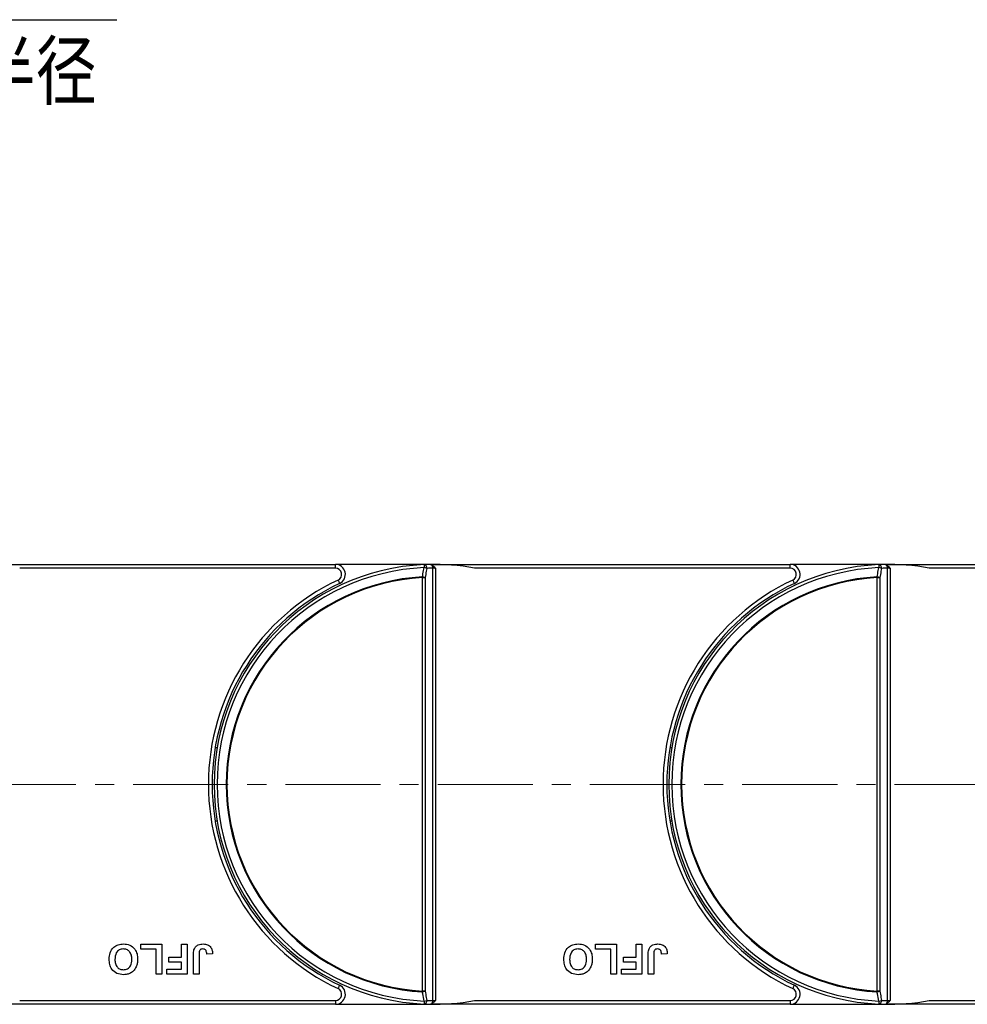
# Model space of a CAD drawing. Header units: millimetres. Extents: x -1637 to 445, y 81 to 1539.
# Tile 21 of 52: x -646 to -456, y 684 to 881. Entities that reach past the tile are written whole.
import ezdxf

# ---------------------------------------------------------------- set-up
doc = ezdxf.new("R2010")
doc.units = ezdxf.units.MM
doc.linetypes.add('CENTERX2', pattern=[20.32, 12.7, -2.54, 2.54, -2.54])
doc.styles.get("Standard").update_dxf_attribs({"font": '仿宋_GB2312.ttf', "width": 0.8})
doc.styles.add('样式 1', font='仿宋_GB2312.ttf', dxfattribs={"width": 0.8, "height": 6})
doc.dimstyles.new('副本 ISO-35.1', dxfattribs={"dimtxt": 9, "dimasz": 7.5, "dimexe": 5, "dimexo": 0.625, "dimgap": 2.5, "dimtad": 1, "dimtoh": 1, "dimtxsty": 'Standard', "dimcen": 2.5, "dimadec": 0, "dimazin": 0, "dimtfac": 1, "dimtmove": 0, "dimatfit": 3, "dimfxl": 0, "dimarcsym": 0})

msp = doc.modelspace()

# ---------------------------------------------------------------- linework, layer by layer
at = {"color": 7, "linetype": 'Continuous', "lineweight": 25}
for p, q in [((-653.743, 771.661), (-582.775, 771.661)), ((-582.775, 770.911), (-645.964, 770.911)), ((-582.775, 770.911), (-582.775, 771.661)), ((-563.053, 771.661), (-582.775, 771.661)), ((-562.901, 771.068), (-563.503, 771.518)), ((-563.273, 684.418), (-563.273, 770.905)), ((-563.053, 771.661), (-562.743, 771.661)), ((-562.898, 770.911), (-562.743, 770.911)), ((-562.743, 771.661), (-491.775, 771.661)), ((-562.743, 771.661), (-562.743, 771.66)), ((-562.743, 770.911), (-562.743, 684.411)), ((-491.775, 770.911), (-554.964, 770.911)), ((-491.775, 770.911), (-491.775, 771.661)), ((-472.053, 771.661), (-491.775, 771.661)), ((-471.901, 771.068), (-472.503, 771.518)), ((-472.273, 684.418), (-472.273, 770.905)), ((-472.053, 771.661), (-471.743, 771.661)), ((-471.898, 770.911), (-471.743, 770.911)), ((-471.743, 771.661), (-400.775, 771.661)), ((-471.743, 771.661), (-471.743, 771.66)), ((-471.743, 770.911), (-471.743, 684.411)), ((-400.775, 770.911), (-463.964, 770.911)), ((-565.364, 686.3), (-565.364, 769.022)), ((-565.364, 769.022), (-564.834, 769.022)), ((-564.834, 769.022), (-564.834, 686.3)), ((-474.364, 686.3), (-474.364, 769.022)), ((-474.364, 769.022), (-473.834, 769.022)), ((-473.834, 769.022), (-473.834, 686.3)), ((-606.443, 734.961), (-606.849, 734.961)), ((-515.443, 734.961), (-515.849, 734.961)), ((-606.849, 720.361), (-606.443, 720.361)), ((-515.849, 720.361), (-515.443, 720.361)), ((-621.746, 694.661), (-621.746, 695.661)), ((-621.746, 695.661), (-617.516, 695.661)), ((-617.516, 695.661), (-617.516, 689.661)), ((-613.593, 693.123), (-613.593, 695.661)), ((-613.593, 695.661), (-612.439, 695.661)), ((-612.439, 695.661), (-612.439, 689.661)), ((-530.746, 694.661), (-530.746, 695.661)), ((-530.746, 695.661), (-526.516, 695.661)), ((-526.516, 695.661), (-526.516, 689.661)), ((-522.593, 693.123), (-522.593, 695.661)), ((-522.593, 695.661), (-521.439, 695.661)), ((-521.439, 695.661), (-521.439, 689.661)), ((-618.669, 694.661), (-621.746, 694.661)), ((-618.669, 689.661), (-618.669, 694.661)), ((-611.208, 689.661), (-611.208, 693.443)), ((-610.054, 693.544), (-610.054, 689.661)), ((-607.362, 693.738), (-608.516, 693.661)), ((-527.669, 694.661), (-530.746, 694.661)), ((-527.669, 689.661), (-527.669, 694.661)), ((-520.208, 689.661), (-520.208, 693.443)), ((-519.054, 693.544), (-519.054, 689.661)), ((-516.362, 693.738), (-517.516, 693.661)), ((-616.131, 693.123), (-613.593, 693.123)), ((-616.131, 692.123), (-616.131, 693.123)), ((-613.593, 692.123), (-616.131, 692.123)), ((-613.593, 690.661), (-613.593, 692.123)), ((-525.131, 692.123), (-525.131, 693.123)), ((-525.131, 693.123), (-522.593, 693.123)), ((-522.593, 692.123), (-525.131, 692.123)), ((-522.593, 690.661), (-522.593, 692.123)), ((-617.516, 689.661), (-618.669, 689.661)), ((-616.516, 689.661), (-616.516, 690.661)), ((-616.516, 690.661), (-613.593, 690.661)), ((-612.439, 689.661), (-616.516, 689.661)), ((-610.054, 689.661), (-611.208, 689.661)), ((-526.516, 689.661), (-527.669, 689.661)), ((-525.516, 690.661), (-522.593, 690.661)), ((-525.516, 689.661), (-525.516, 690.661)), ((-521.439, 689.661), (-525.516, 689.661)), ((-519.054, 689.661), (-520.208, 689.661)), ((-564.834, 686.3), (-565.364, 686.3)), ((-473.834, 686.3), (-474.364, 686.3)), ((-582.775, 683.661), (-653.743, 683.661)), ((-645.964, 684.411), (-582.775, 684.411)), ((-582.775, 684.411), (-582.775, 683.661)), ((-582.775, 683.661), (-563.053, 683.661)), ((-562.743, 683.661), (-563.053, 683.661)), ((-562.898, 684.411), (-562.743, 684.411)), ((-562.743, 683.662), (-562.743, 683.661)), ((-491.775, 683.661), (-562.743, 683.661)), ((-554.964, 684.411), (-491.775, 684.411)), ((-491.775, 684.411), (-491.775, 683.661)), ((-491.775, 683.661), (-472.053, 683.661)), ((-471.743, 683.661), (-472.053, 683.661)), ((-471.898, 684.411), (-471.743, 684.411)), ((-471.743, 683.662), (-471.743, 683.661)), ((-400.775, 683.661), (-471.743, 683.661)), ((-463.964, 684.411), (-400.775, 684.411))]:
    msp.add_line(p, q, dxfattribs=at)
at = {"color": 1, "linetype": 'CENTERX2', "lineweight": 13, "ltscale": 1.5}
msp.add_line((-653.743, 727.661), (-177.26, 727.661), dxfattribs=at)
at = {"color": 7, "linetype": 'Continuous', "lineweight": 25, "flags": 128}
for points in [[(-565.033, 771.616), (-565.032, 771.605), (-565.031, 771.573), (-565.028, 771.519), (-565.025, 771.447), (-565.021, 771.357), (-565.016, 771.253), (-565.011, 771.138), (-565.006, 771.014)], [(-474.033, 771.616), (-474.032, 771.605), (-474.031, 771.573), (-474.028, 771.519), (-474.025, 771.447), (-474.021, 771.357), (-474.016, 771.253), (-474.011, 771.138), (-474.006, 771.014)], [(-582.244, 768.53), (-582.182, 768.397), (-582.122, 768.27), (-582.067, 768.152), (-582.019, 768.05), (-581.979, 767.965), (-581.95, 767.902), (-581.931, 767.864), (-581.925, 767.851)], [(-565.372, 769.169), (-565.371, 769.151), (-565.37, 769.133), (-565.369, 769.114), (-565.368, 769.096), (-565.367, 769.078), (-565.366, 769.059), (-565.365, 769.041), (-565.364, 769.022)], [(-491.244, 768.53), (-491.182, 768.397), (-491.122, 768.27), (-491.067, 768.152), (-491.019, 768.05), (-490.979, 767.965), (-490.95, 767.902), (-490.931, 767.864), (-490.925, 767.851)], [(-474.372, 769.169), (-474.371, 769.151), (-474.37, 769.133), (-474.369, 769.114), (-474.368, 769.096), (-474.367, 769.078), (-474.366, 769.059), (-474.365, 769.041), (-474.364, 769.022)], [(-582.244, 686.792), (-582.182, 686.925), (-582.122, 687.052), (-582.067, 687.17), (-582.019, 687.273), (-581.979, 687.357), (-581.95, 687.42), (-581.931, 687.458), (-581.925, 687.471)], [(-491.244, 686.792), (-491.182, 686.925), (-491.122, 687.052), (-491.067, 687.17), (-491.019, 687.273), (-490.979, 687.357), (-490.95, 687.42), (-490.931, 687.458), (-490.925, 687.471)], [(-565.364, 686.3), (-565.365, 686.281), (-565.366, 686.263), (-565.367, 686.244), (-565.368, 686.226), (-565.369, 686.208), (-565.37, 686.189), (-565.371, 686.171), (-565.372, 686.153)], [(-474.364, 686.3), (-474.365, 686.281), (-474.366, 686.263), (-474.367, 686.244), (-474.368, 686.226), (-474.369, 686.208), (-474.37, 686.189), (-474.371, 686.171), (-474.372, 686.153)], [(-565.006, 684.308), (-565.011, 684.185), (-565.016, 684.069), (-565.021, 683.965), (-565.025, 683.875), (-565.028, 683.803), (-565.031, 683.749), (-565.032, 683.717), (-565.033, 683.706)], [(-474.006, 684.308), (-474.011, 684.185), (-474.016, 684.069), (-474.021, 683.965), (-474.025, 683.875), (-474.028, 683.803), (-474.031, 683.749), (-474.032, 683.717), (-474.033, 683.706)]]:
    msp.add_lwpolyline(points, dxfattribs=at)
at = {"color": 7, "linetype": 'Continuous', "lineweight": 25}
for centre, radius, start, end in [((-563.053, 727.661), 44, 92.57859, 267.42141), ((-563.053, 727.661), 43.397, 92.57859, 267.42141), ((-582.775, 769.661), 2, 295.15349, 90), ((-582.775, 769.661), 1.25, 295.15349, 90), ((-563.053, 727.661), 44, 91.40525, 92.57859), ((-565.141, 770.948), 0.677, 353.16695, 80.78296), ((-565.549, 767.974), 3.088, 69.52538, 79.86802), ((-562.523, 727.661), 43.25, 90.99361, 92.57859), ((-563.053, 727.661), 44, 79.40598, 91.40525), ((-564.152, 770.924), 0.88, 358.72701, 42.4461), ((-566.452, 770.912), 3.554, 359.98952, 2.522), ((-472.053, 727.661), 44, 92.57859, 267.42141), ((-472.053, 727.661), 43.397, 92.57859, 267.42141), ((-491.775, 769.661), 2, 295.15349, 90), ((-491.775, 769.661), 1.25, 295.15349, 90), ((-472.053, 727.661), 44, 91.40525, 92.57859), ((-474.141, 770.948), 0.677, 353.16756, 80.78271), ((-474.549, 767.974), 3.088, 69.52546, 79.868), ((-471.523, 727.661), 43.25, 90.99361, 92.57859), ((-472.053, 727.661), 44, 79.40598, 91.40525), ((-473.152, 770.924), 0.88, 358.72551, 42.44761), ((-475.465, 770.911), 3.567, 359.99405, 2.51747), ((-563.053, 727.661), 45.15, 115.15349, 244.84651), ((-563.053, 727.661), 41.573, 93.19752, 266.80248), ((-563.053, 727.661), 41.426, 93.19752, 266.80248), ((-565.915, 766.117), 3.1, 69.5801, 79.91109), ((-472.053, 727.661), 45.15, 115.15349, 244.84651), ((-472.053, 727.661), 41.573, 93.19752, 266.80248), ((-472.053, 727.661), 41.426, 93.19752, 266.80248), ((-474.915, 766.117), 3.1, 69.58025, 79.91098), ((-563.053, 727.661), 44.4, 115.15349, 244.84651), ((-472.053, 727.661), 44.4, 115.15349, 244.84651), ((-582.775, 685.661), 2, 270, 64.84651), ((-491.775, 685.661), 2, 270, 64.84651), ((-582.775, 685.661), 1.25, 270, 64.84651), ((-565.915, 689.205), 3.1, 280.08891, 290.4199), ((-491.775, 685.661), 1.25, 270, 64.84651), ((-474.915, 689.205), 3.1, 280.08902, 290.41975), ((-565.141, 684.374), 0.677, 279.21561, 6.83449), ((-563.053, 727.661), 44, 267.42141, 268.59475), ((-565.549, 687.348), 3.088, 280.13198, 290.47462), ((-562.523, 727.661), 43.25, 267.42141, 269.00639), ((-563.053, 727.661), 44, 268.59475, 280.59402), ((-564.152, 684.398), 0.88, 317.55717, 1.27154), ((-566.448, 684.41), 3.551, 357.47683, 0.01165), ((-474.141, 684.374), 0.677, 279.21585, 6.83387), ((-472.053, 727.661), 44, 267.42141, 268.59475), ((-474.549, 687.348), 3.088, 280.132, 290.47454), ((-471.523, 727.661), 43.25, 267.42141, 269.00639), ((-472.053, 727.661), 44, 268.59475, 280.59402), ((-473.152, 684.398), 0.88, 317.55567, 1.27305), ((-475.461, 684.411), 3.563, 357.48136, 0.00712)]:
    msp.add_arc(centre, radius, start, end, dxfattribs=at)
for points, knots in [([(-565.372, 769.169), (-565.288, 769.591), (-565.166, 770.206), (-565.044, 770.821), (-565.006, 771.014)], [0, 0, 0, 0, 0.68553544, 1, 1, 1, 1]), ([(-564.469, 770.867), (-564.507, 770.674), (-564.629, 770.059), (-564.75, 769.444), (-564.834, 769.022)], [0, 0, 0, 0, 0.3144768, 1, 1, 1, 1]), ([(-563.503, 771.518), (-563.636, 771.568), (-563.84, 771.644), (-564.056, 771.647), (-564.132, 771.648)], [0, 0, 0, 0, 0.6498467, 1, 1, 1, 1]), ([(-562.898, 770.911), (-562.956, 770.911), (-563.096, 770.91), (-563.208, 770.907), (-563.273, 770.905)], [0, 0, 0, 0, 0.4157159, 1, 1, 1, 1]), ([(-562.743, 770.911), (-562.744, 770.912), (-562.797, 770.965), (-562.85, 771.017), (-562.901, 771.068)], [0, 0, 0, 0, 0.02452998, 1, 1, 1, 1]), ([(-474.372, 769.169), (-474.288, 769.591), (-474.166, 770.206), (-474.044, 770.821), (-474.006, 771.014)], [0, 0, 0, 0, 0.6855359, 1, 1, 1, 1]), ([(-473.469, 770.867), (-473.507, 770.674), (-473.629, 770.059), (-473.75, 769.444), (-473.834, 769.022)], [0, 0, 0, 0, 0.3144772, 1, 1, 1, 1]), ([(-472.503, 771.518), (-472.636, 771.568), (-472.84, 771.644), (-473.056, 771.647), (-473.132, 771.648)], [0, 0, 0, 0, 0.6498518, 1, 1, 1, 1]), ([(-471.898, 770.911), (-471.956, 770.911), (-472.096, 770.91), (-472.208, 770.907), (-472.273, 770.905)], [0, 0, 0, 0, 0.4157122, 1, 1, 1, 1]), ([(-471.743, 770.911), (-471.744, 770.912), (-471.797, 770.965), (-471.85, 771.017), (-471.901, 771.068)], [0, 0, 0, 0, 0.024536, 1, 1, 1, 1]), ([(-628.054, 692.669), (-628.025, 693.113), (-627.966, 693.998), (-627.266, 695.073), (-626.26, 695.662), (-625.565, 695.713), (-625.216, 695.738)], [0, 0, 0, 0, 0.28055905, 0.55947555, 0.77942365, 1, 1, 1, 1]), ([(-625.216, 695.738), (-624.772, 695.698), (-623.887, 695.618), (-622.893, 694.787), (-622.419, 693.737), (-622.381, 693.044), (-622.362, 692.697)], [0, 0, 0, 0, 0.2799408, 0.5587153, 0.7790515, 1, 1, 1, 1]), ([(-611.077, 694.584), (-610.983, 694.784), (-610.794, 695.183), (-610.133, 695.667), (-609.563, 695.711), (-609.215, 695.738)], [0, 0, 0, 0, 0.2801288, 0.5603085, 1, 1, 1, 1]), ([(-609.215, 695.738), (-608.922, 695.716), (-608.339, 695.673), (-607.674, 695.128), (-607.397, 694.422), (-607.373, 693.966), (-607.362, 693.738)], [0, 0, 0, 0, 0.28023515, 0.55842006, 0.77883526, 1, 1, 1, 1]), ([(-537.054, 692.669), (-537.025, 693.113), (-536.966, 693.998), (-536.266, 695.073), (-535.26, 695.662), (-534.565, 695.713), (-534.216, 695.738)], [0, 0, 0, 0, 0.2805593, 0.5594754, 0.7794236, 1, 1, 1, 1]), ([(-534.216, 695.738), (-533.772, 695.698), (-532.887, 695.618), (-531.893, 694.787), (-531.419, 693.737), (-531.381, 693.044), (-531.362, 692.697)], [0, 0, 0, 0, 0.2799416, 0.5587154, 0.7790516, 1, 1, 1, 1]), ([(-520.077, 694.584), (-519.983, 694.784), (-519.794, 695.183), (-519.133, 695.667), (-518.563, 695.711), (-518.215, 695.738)], [0, 0, 0, 0, 0.2801283, 0.5603096, 1, 1, 1, 1]), ([(-518.215, 695.738), (-517.922, 695.716), (-517.339, 695.673), (-516.674, 695.128), (-516.397, 694.422), (-516.373, 693.966), (-516.362, 693.738)], [0, 0, 0, 0, 0.280236, 0.5584207, 0.7788356, 1, 1, 1, 1]), ([(-625.214, 694.738), (-625.499, 694.701), (-626.069, 694.627), (-626.817, 693.835), (-626.869, 693.094), (-626.9, 692.641)], [0, 0, 0, 0, 0.2799832, 0.5597534, 1, 1, 1, 1]), ([(-623.516, 692.657), (-623.529, 692.941), (-623.557, 693.508), (-623.934, 694.229), (-624.545, 694.671), (-624.991, 694.716), (-625.214, 694.738)], [0, 0, 0, 0, 0.2810112, 0.5601257, 0.7799446, 1, 1, 1, 1]), ([(-611.208, 693.443), (-611.207, 693.659), (-611.204, 694.045), (-611.116, 694.419), (-611.077, 694.584)], [0, 0, 0, 0, 0.5603059, 1, 1, 1, 1]), ([(-609.29, 694.738), (-609.429, 694.729), (-609.638, 694.715), (-609.868, 694.548), (-610.058, 694.174), (-610.056, 693.824), (-610.054, 693.544)], [0, 0, 0, 0, 0.24939808, 0.37443102, 0.49946031, 1, 1, 1, 1]), ([(-608.672, 694.407), (-608.712, 694.463), (-608.792, 694.576), (-609.004, 694.711), (-609.182, 694.728), (-609.29, 694.738)], [0, 0, 0, 0, 0.2807493, 0.5609284, 1, 1, 1, 1]), ([(-608.516, 693.661), (-608.521, 693.806), (-608.532, 694.064), (-608.629, 694.303), (-608.672, 694.407)], [0, 0, 0, 0, 0.5609998, 1, 1, 1, 1]), ([(-534.214, 694.738), (-534.499, 694.701), (-535.069, 694.627), (-535.817, 693.835), (-535.869, 693.094), (-535.9, 692.641)], [0, 0, 0, 0, 0.2799832, 0.5597533, 1, 1, 1, 1]), ([(-532.516, 692.657), (-532.529, 692.941), (-532.557, 693.508), (-532.934, 694.229), (-533.545, 694.671), (-533.991, 694.716), (-534.214, 694.738)], [0, 0, 0, 0, 0.2810112, 0.5601257, 0.7799458, 1, 1, 1, 1]), ([(-520.208, 693.443), (-520.207, 693.659), (-520.204, 694.045), (-520.116, 694.419), (-520.077, 694.584)], [0, 0, 0, 0, 0.560306, 1, 1, 1, 1]), ([(-518.29, 694.738), (-518.429, 694.729), (-518.638, 694.715), (-518.868, 694.548), (-519.058, 694.174), (-519.056, 693.824), (-519.054, 693.544)], [0, 0, 0, 0, 0.24939784, 0.37443248, 0.49946052, 1, 1, 1, 1]), ([(-517.672, 694.407), (-517.712, 694.463), (-517.792, 694.576), (-518.004, 694.711), (-518.182, 694.728), (-518.29, 694.738)], [0, 0, 0, 0, 0.280753, 0.5609326, 1, 1, 1, 1]), ([(-517.516, 693.661), (-517.521, 693.806), (-517.532, 694.064), (-517.629, 694.303), (-517.672, 694.407)], [0, 0, 0, 0, 0.5609998, 1, 1, 1, 1]), ([(-625.2, 689.584), (-625.647, 689.627), (-626.539, 689.711), (-627.532, 690.56), (-627.998, 691.622), (-628.035, 692.32), (-628.054, 692.669)], [0, 0, 0, 0, 0.2798267, 0.5586408, 0.7789869, 1, 1, 1, 1]), ([(-626.9, 692.641), (-626.888, 692.358), (-626.863, 691.796), (-626.502, 691.066), (-625.88, 690.641), (-625.436, 690.603), (-625.214, 690.584)], [0, 0, 0, 0, 0.2811004, 0.5600097, 0.7797037, 1, 1, 1, 1]), ([(-625.214, 690.584), (-624.929, 690.617), (-624.358, 690.683), (-623.597, 691.462), (-623.546, 692.204), (-623.516, 692.657)], [0, 0, 0, 0, 0.2802664, 0.5598747, 1, 1, 1, 1]), ([(-622.362, 692.697), (-622.37, 692.404), (-622.385, 691.882), (-622.555, 691.389), (-622.63, 691.172)], [0, 0, 0, 0, 0.5601817, 1, 1, 1, 1]), ([(-534.2, 689.584), (-534.647, 689.627), (-535.539, 689.711), (-536.532, 690.56), (-536.998, 691.622), (-537.035, 692.32), (-537.054, 692.669)], [0, 0, 0, 0, 0.2798268, 0.5586404, 0.7789869, 1, 1, 1, 1]), ([(-535.9, 692.641), (-535.888, 692.358), (-535.863, 691.796), (-535.502, 691.066), (-534.88, 690.641), (-534.436, 690.603), (-534.214, 690.584)], [0, 0, 0, 0, 0.2811002, 0.5600098, 0.7797027, 1, 1, 1, 1]), ([(-534.214, 690.584), (-533.929, 690.617), (-533.358, 690.683), (-532.597, 691.462), (-532.546, 692.204), (-532.516, 692.657)], [0, 0, 0, 0, 0.2802664, 0.5598748, 1, 1, 1, 1]), ([(-531.362, 692.697), (-531.37, 692.404), (-531.385, 691.882), (-531.555, 691.389), (-531.63, 691.172)], [0, 0, 0, 0, 0.5601821, 1, 1, 1, 1]), ([(-623.935, 689.82), (-624.165, 689.742), (-624.576, 689.602), (-625.009, 689.59), (-625.2, 689.584)], [0, 0, 0, 0, 0.5595646, 1, 1, 1, 1]), ([(-622.63, 691.172), (-622.807, 690.853), (-623.124, 690.282), (-623.687, 689.961), (-623.935, 689.82)], [0, 0, 0, 0, 0.5599528, 1, 1, 1, 1]), ([(-532.935, 689.82), (-533.165, 689.742), (-533.576, 689.602), (-534.009, 689.59), (-534.2, 689.584)], [0, 0, 0, 0, 0.5595646, 1, 1, 1, 1]), ([(-531.63, 691.172), (-531.807, 690.853), (-532.124, 690.282), (-532.687, 689.961), (-532.935, 689.82)], [0, 0, 0, 0, 0.55995191, 1, 1, 1, 1]), ([(-565.006, 684.308), (-565.101, 684.789), (-565.224, 685.404), (-565.346, 686.019), (-565.372, 686.153)], [0, 0, 0, 0, 0.7828247, 1, 1, 1, 1]), ([(-564.834, 686.3), (-564.75, 685.878), (-564.629, 685.263), (-564.507, 684.648), (-564.469, 684.455)], [0, 0, 0, 0, 0.6855382, 1, 1, 1, 1]), ([(-474.006, 684.308), (-474.101, 684.789), (-474.224, 685.404), (-474.346, 686.019), (-474.372, 686.153)], [0, 0, 0, 0, 0.782825, 1, 1, 1, 1]), ([(-473.834, 686.3), (-473.75, 685.878), (-473.629, 685.263), (-473.507, 684.648), (-473.469, 684.455)], [0, 0, 0, 0, 0.6855378, 1, 1, 1, 1]), ([(-564.132, 683.674), (-563.967, 683.683), (-563.748, 683.696), (-563.551, 683.783), (-563.503, 683.804)], [0, 0, 0, 0, 0.7597168, 1, 1, 1, 1]), ([(-563.503, 683.804), (-563.325, 683.917), (-563.112, 684.051), (-562.931, 684.225), (-562.901, 684.254)], [0, 0, 0, 0, 0.8352624, 1, 1, 1, 1]), ([(-563.273, 684.418), (-563.208, 684.415), (-563.096, 684.412), (-562.956, 684.411), (-562.898, 684.411)], [0, 0, 0, 0, 0.58428499, 1, 1, 1, 1]), ([(-562.901, 684.254), (-562.85, 684.305), (-562.797, 684.357), (-562.744, 684.41), (-562.743, 684.411)], [0, 0, 0, 0, 0.97547002, 1, 1, 1, 1]), ([(-473.132, 683.674), (-472.967, 683.683), (-472.748, 683.696), (-472.551, 683.783), (-472.503, 683.804)], [0, 0, 0, 0, 0.7597222, 1, 1, 1, 1]), ([(-472.503, 683.804), (-472.325, 683.917), (-472.112, 684.051), (-471.931, 684.225), (-471.901, 684.254)], [0, 0, 0, 0, 0.83525868, 1, 1, 1, 1]), ([(-472.273, 684.418), (-472.208, 684.415), (-472.096, 684.412), (-471.956, 684.411), (-471.898, 684.411)], [0, 0, 0, 0, 0.58428865, 1, 1, 1, 1]), ([(-471.901, 684.254), (-471.85, 684.305), (-471.797, 684.357), (-471.744, 684.41), (-471.743, 684.411)], [0, 0, 0, 0, 0.975464, 1, 1, 1, 1])]:
    msp.add_open_spline(points, degree=3, knots=knots, dxfattribs=at)

# ---------------------------------------------------------------- texts
at = {"color": 5, "lineweight": 9, "ltscale": 10, "insert": (-630.527, 876.04), "char_height": 11.25, "attachment_point": 3, "style": '样式 1'}
msp.add_mtext_dynamic_manual_height_columns('弯曲半径 ', width=84.90624, gutter_width=12.5, heights=[0], dxfattribs=at)

# ---------------------------------------------------------------- leaders
at = {"color": 5, "lineweight": 9}
msp.add_leader([(-793.689, 775.291), (-681.344, 880.621), (-626.494, 880.621)], dimstyle='副本 ISO-35.1', override={"dimgap": 2.5, "dimtad": 0}, dxfattribs=at)

doc.saveas('drawing.dxf')
